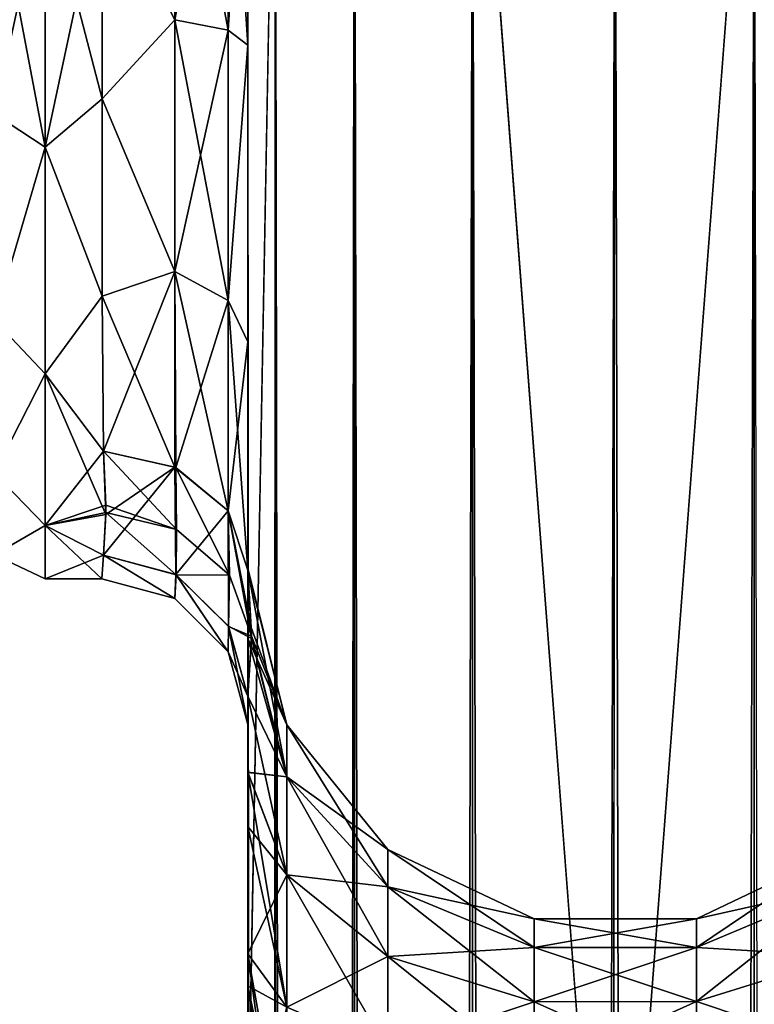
# Model space of a CAD drawing. Extents: x -23 to 470, y -2000 to 0.
# Tile 149 of 198: x 141 to 166, y -67 to -33. Entities that reach past the tile are written whole.
import ezdxf

# ---------------------------------------------------------------- set-up
doc = ezdxf.new("R2010")
doc.units = 0
doc.header["$LTSCALE"] = 64.718028
for name, color, linetype in [('302', 7, 'CONTINUOUS'), ('308', 7, 'CONTINUOUS'), ('317', 7, 'CONTINUOUS'), ('318', 7, 'CONTINUOUS'), ('319', 7, 'CONTINUOUS'), ('323', 7, 'CONTINUOUS'), ('325', 7, 'CONTINUOUS'), ('327', 7, 'CONTINUOUS'), ('328', 7, 'CONTINUOUS'), ('330', 7, 'CONTINUOUS'), ('331', 7, 'CONTINUOUS'), ('332', 7, 'CONTINUOUS'), ('333', 7, 'CONTINUOUS'), ('341', 7, 'CONTINUOUS')]:
    doc.layers.add(name, color=color, linetype=linetype)

msp = doc.modelspace()

# ---------------------------------------------------------------- linework, layer by layer
at = {"layer": '302', "linetype": 'CONTINUOUS'}
for points in [[(148.45, -13.067, 36.36), (148.45, -12.5, 33.5), (148.45, -58.637, 36.17), (148.45, -13.067, 36.36)], [(148.45, -58.637, 36.17), (148.45, -12.5, 33.5), (148.45, -54.041, 30.647), (148.45, -58.637, 36.17)], [(148.45, -54.041, 30.647), (148.45, -12.5, 33.5), (148.45, -22.687, 28.505), (148.45, -54.041, 30.647)], [(148.45, -58.638, -36.171), (148.45, -54.042, -30.648), (148.45, -12.5, -33.5), (148.45, -58.638, -36.171)], [(148.45, -12.5, -33.5), (148.45, -54.042, -30.648), (148.45, -22.687, -28.505), (148.45, -12.5, -33.5)], [(148.45, -13.067, -36.36), (148.45, -58.638, -36.171), (148.45, -12.5, -33.5), (148.45, -13.067, -36.36)], [(148.45, -13.5, 37.234), (148.45, -13.067, 36.36), (148.45, -64.865, 39.77), (148.45, -13.5, 37.234)], [(148.45, -64.865, 39.77), (148.45, -13.067, 36.36), (148.45, -58.637, 36.17), (148.45, -64.865, 39.77)], [(148.45, -13.5, -37.234), (148.45, -58.638, -36.171), (148.45, -13.067, -36.36), (148.45, -13.5, -37.234)], [(148.45, -14.695, 38.801), (148.45, -13.5, 37.234), (148.45, -64.865, 39.77), (148.45, -14.695, 38.801)], [(148.45, -14.695, -38.801), (148.45, -58.638, -36.171), (148.45, -13.5, -37.234), (148.45, -14.695, -38.801)], [(148.45, -16.266, 40), (148.45, -14.695, 38.801), (148.45, -64.865, 39.77), (148.45, -16.266, 40)], [(148.45, -64.865, -39.77), (148.45, -58.638, -36.171), (148.45, -14.695, -38.801), (148.45, -64.865, -39.77)], [(148.45, -16.266, -40), (148.45, -64.865, -39.77), (148.45, -14.695, -38.801), (148.45, -16.266, -40)], [(148.45, -17.135, 40.431), (148.45, -16.266, 40), (148.45, -71.85, 41), (148.45, -17.135, 40.431)], [(148.45, -71.85, 41), (148.45, -16.266, 40), (148.45, -64.865, 39.77), (148.45, -71.85, 41)], [(148.45, -17.135, -40.431), (148.45, -64.865, -39.77), (148.45, -16.266, -40), (148.45, -17.135, -40.431)], [(148.45, -20, 41), (148.45, -17.135, 40.431), (148.45, -71.85, 41), (148.45, -20, 41)], [(148.45, -20, -41), (148.45, -64.865, -39.77), (148.45, -17.135, -40.431), (148.45, -20, -41)], [(148.45, -71.85, -41), (148.45, -64.865, -39.77), (148.45, -20, -41), (148.45, -71.85, -41)], [(148.45, -33.687, 28.431), (148.45, -54.041, 30.647), (148.45, -22.687, 28.505), (148.45, -33.687, 28.431)], [(148.45, -22.687, -28.505), (148.45, -54.042, -30.648), (148.45, -33.687, -28.431), (148.45, -22.687, -28.505)], [(148.45, -43.868, 24.267), (148.45, -54.041, 30.647), (148.45, -33.687, 28.431), (148.45, -43.868, 24.267)], [(148.45, -54.042, -30.648), (148.45, -51.632, -23.883), (148.45, -33.687, -28.431), (148.45, -54.042, -30.648)], [(148.45, -33.687, -28.431), (148.45, -51.632, -23.883), (148.45, -43.869, -24.267), (148.45, -33.687, -28.431)], [(148.45, -51.632, 23.88), (148.45, -54.041, 30.647), (148.45, -43.868, 24.267), (148.45, -51.632, 23.88)], [(148.45, -51.703, 16.708), (148.45, -51.632, 23.88), (148.45, -43.868, 24.267), (148.45, -51.703, 16.708)], [(148.45, -51.632, -23.883), (148.45, -51.703, -16.708), (148.45, -43.869, -24.267), (148.45, -51.632, -23.883)], [(148.45, -57.001, 0), (148.45, -56.02, -7.474), (148.45, -60.493, -3.434), (148.45, -57.001, 0)], [(148.45, -56.02, 7.473), (148.45, -57.001, 0), (148.45, -60.496, 3.431), (148.45, -56.02, 7.473)], [(148.45, -60.496, 3.431), (148.45, -57.001, 0), (148.45, -65.96, 0.864), (148.45, -60.496, 3.431)], [(148.45, -65.96, 0.864), (148.45, -57.001, 0), (148.45, -71.85), (148.45, -65.96, 0.864)], [(148.45, -71.85), (148.45, -57.001, 0), (148.45, -65.959, -0.865), (148.45, -71.85)], [(148.45, -65.959, -0.865), (148.45, -57.001, 0), (148.45, -60.493, -3.434), (148.45, -65.959, -0.865)]]:
    msp.add_3dface(points, dxfattribs=at)
at = {"layer": '308', "linetype": 'CONTINUOUS'}
for points in [[(143.45, -28, 24), (141.5, -28, 24), (141.5, -37.184, 22.173), (143.45, -28, 24)], [(141.5, -28, -24), (143.45, -28, -24), (143.45, -35.529, -22.789), (141.5, -28, -24)], [(141.5, -37.184, -22.173), (141.5, -28, -24), (143.45, -35.529, -22.789), (141.5, -37.184, -22.173)], [(143.45, -28, 24), (141.5, -37.184, 22.173), (143.45, -35.529, 22.789), (143.45, -28, 24)], [(143.45, -42.297, -19.277), (141.5, -37.184, -22.173), (143.45, -35.529, -22.789), (143.45, -42.297, -19.277)], [(143.45, -35.529, 22.789), (141.5, -37.184, 22.173), (143.45, -42.297, 19.277), (143.45, -35.529, 22.789)], [(141.5, -44.971, -16.971), (141.5, -37.184, -22.173), (143.45, -42.297, -19.277), (141.5, -44.971, -16.971)], [(141.5, -37.184, 22.173), (141.5, -44.971, 16.971), (143.45, -42.297, 19.277), (141.5, -37.184, 22.173)], [(143.5, -47.617, -13.826), (141.5, -44.971, -16.971), (143.45, -42.297, -19.277), (143.5, -47.617, -13.826)], [(143.45, -42.297, 19.277), (141.5, -44.971, 16.971), (143.5, -47.617, 13.826), (143.45, -42.297, 19.277)], [(141.5, -50.173, -9.184), (141.5, -44.971, -16.971), (143.584, -49.794, -10.052), (141.5, -50.173, -9.184)], [(143.584, -49.794, -10.052), (141.5, -44.971, -16.971), (143.5, -47.617, -13.826), (143.584, -49.794, -10.052)], [(141.5, -44.971, 16.971), (141.5, -50.173, 9.184), (143.5, -47.617, 13.826), (141.5, -44.971, 16.971)], [(143.5, -47.617, 13.826), (141.5, -50.173, 9.184), (143.583, -49.475, 10.716), (143.5, -47.617, 13.826)], [(143.583, -49.475, 10.716), (141.5, -50.173, 9.184), (143.584, -49.723, 10.204), (143.583, -49.475, 10.716)], [(143.584, -49.723, 10.204), (141.5, -50.173, 9.184), (143.5, -51.189, 6.186), (143.584, -49.723, 10.204)], [(143.5, -51.189, -6.186), (141.5, -50.173, -9.184), (143.584, -49.794, -10.052), (143.5, -51.189, -6.186)], [(141.5, -52, 0), (141.5, -50.173, -9.184), (143.444, -52, 0), (141.5, -52, 0)], [(143.444, -52, 0), (141.5, -50.173, -9.184), (143.5, -51.189, -6.186), (143.444, -52, 0)], [(141.5, -50.173, 9.184), (141.5, -52, 0), (143.5, -51.189, 6.186), (141.5, -50.173, 9.184)], [(143.5, -51.189, 6.186), (141.5, -52, 0), (143.444, -52, 0), (143.5, -51.189, 6.186)]]:
    msp.add_3dface(points, dxfattribs=at)
at = {"layer": '317', "linetype": 'CONTINUOUS'}
for points in [[(148.45, -20, 41), (148.45, -71.85, 41), (149.402, -1980, 45.784), (148.45, -20, 41)], [(148.45, -20, 41), (149.402, -1980, 45.784), (149.402, -20, 45.784), (148.45, -20, 41)], [(149.402, -1980, 45.784), (152.111, -1980, 49.839), (149.402, -20, 45.784), (149.402, -1980, 45.784)], [(149.402, -20, 45.784), (152.111, -1980, 49.839), (152.111, -20, 49.839), (149.402, -20, 45.784)], [(152.111, -1980, 49.839), (156.16, -1980, 52.546), (152.111, -20, 49.839), (152.111, -1980, 49.839)], [(152.111, -20, 49.839), (156.16, -1980, 52.546), (156.16, -20, 52.546), (152.111, -20, 49.839)], [(161, -1916.55, 53.5), (161, -83.45, 53.5), (156.16, -20, 52.546), (161, -1916.55, 53.5)], [(156.16, -20, 52.546), (161, -83.45, 53.5), (161.05, -20, 53.5), (156.16, -20, 52.546)], [(161.05, -1980, 53.5), (161, -1916.55, 53.5), (156.16, -20, 52.546), (161.05, -1980, 53.5)], [(156.16, -1980, 52.546), (161.05, -1980, 53.5), (156.16, -20, 52.546), (156.16, -1980, 52.546)]]:
    msp.add_3dface(points, dxfattribs=at)
at = {"layer": '318', "linetype": 'CONTINUOUS'}
for points in [[(148.45, -71.85, -41), (148.45, -20, -41), (149.402, -20, -45.784), (148.45, -71.85, -41)], [(148.45, -1928.15, -41), (148.45, -71.85, -41), (149.402, -20, -45.784), (148.45, -1928.15, -41)], [(148.45, -1980, -41), (148.45, -1928.15, -41), (149.402, -20, -45.784), (148.45, -1980, -41)], [(149.402, -1980, -45.784), (148.45, -1980, -41), (149.402, -20, -45.784), (149.402, -1980, -45.784)], [(152.111, -1980, -49.839), (149.402, -1980, -45.784), (152.111, -20, -49.839), (152.111, -1980, -49.839)], [(152.111, -20, -49.839), (149.402, -1980, -45.784), (149.402, -20, -45.784), (152.111, -20, -49.839)], [(156.16, -1980, -52.546), (152.111, -1980, -49.839), (156.16, -20, -52.546), (156.16, -1980, -52.546)], [(156.16, -20, -52.546), (152.111, -1980, -49.839), (152.111, -20, -49.839), (156.16, -20, -52.546)], [(161, -83.45, -53.5), (156.16, -1980, -52.546), (161.05, -20, -53.5), (161, -83.45, -53.5)], [(161.05, -20, -53.5), (156.16, -1980, -52.546), (156.16, -20, -52.546), (161.05, -20, -53.5)]]:
    msp.add_3dface(points, dxfattribs=at)
at = {"layer": '319', "linetype": 'CONTINUOUS'}
for points in [[(161.05, -1980, -53.5), (161, -1916.55, -53.5), (165.834, -20, -52.548), (161.05, -1980, -53.5)], [(161, -1916.55, -53.5), (161, -83.45, -53.5), (165.834, -20, -52.548), (161, -1916.55, -53.5)], [(161, -83.45, -53.5), (161.05, -20, -53.5), (165.834, -20, -52.548), (161, -83.45, -53.5)], [(165.834, -1980, -52.548), (161.05, -1980, -53.5), (165.834, -20, -52.548), (165.834, -1980, -52.548)], [(169.889, -20, -49.839), (165.834, -1980, -52.548), (165.834, -20, -52.548), (169.889, -20, -49.839)]]:
    msp.add_3dface(points, dxfattribs=at)
at = {"layer": '323', "linetype": 'CONTINUOUS'}
for points in [[(161.05, -20, 53.5), (161, -83.45, 53.5), (165.834, -1980, 52.548), (161.05, -20, 53.5)], [(165.834, -20, 52.548), (161.05, -20, 53.5), (165.834, -1980, 52.548), (165.834, -20, 52.548)], [(169.889, -1980, 49.839), (165.834, -20, 52.548), (165.834, -1980, 52.548), (169.889, -1980, 49.839)]]:
    msp.add_3dface(points, dxfattribs=at)
at = {"layer": '325', "linetype": 'CONTINUOUS'}
for points in [[(148.45, -51.703, -16.708), (148.45, -51.632, -23.883), (149.788, -57.003, -17.882), (148.45, -51.703, -16.708)], [(148.45, -51.632, -23.883), (148.45, -54.042, -30.648), (149.788, -57.003, -23.118), (148.45, -51.632, -23.883)], [(149.788, -57.003, -17.882), (148.45, -51.632, -23.883), (149.788, -57.003, -23.118), (149.788, -57.003, -17.882)], [(148.574, -54.051, -12.011), (148.45, -51.703, -16.708), (149.788, -58.793, -12.962), (148.574, -54.051, -12.011)], [(149.788, -58.793, -12.962), (148.45, -51.703, -16.708), (149.788, -57.003, -17.882), (149.788, -58.793, -12.962)], [(148.45, -54.042, -30.648), (148.45, -58.638, -36.171), (149.788, -58.793, -28.038), (148.45, -54.042, -30.648)], [(149.788, -57.003, -23.118), (148.45, -54.042, -30.648), (149.788, -58.793, -28.038), (149.788, -57.003, -23.118)], [(148.45, -56.02, -7.474), (148.574, -54.051, -12.011), (149.788, -58.793, -12.962), (148.45, -56.02, -7.474)], [(148.45, -60.493, -3.434), (148.45, -56.02, -7.474), (149.788, -62.159, -8.951), (148.45, -60.493, -3.434)], [(149.788, -62.159, -8.951), (148.45, -56.02, -7.474), (149.788, -58.793, -12.962), (149.788, -62.159, -8.951)], [(149.788, -58.793, -12.962), (149.788, -57.003, -17.882), (153.261, -62.563, -15.138), (149.788, -58.793, -12.962)], [(149.788, -57.003, -17.882), (149.788, -57.003, -23.118), (153.261, -61.289, -18.638), (149.788, -57.003, -17.882)], [(153.261, -62.563, -15.138), (149.788, -57.003, -17.882), (153.261, -61.289, -18.638), (153.261, -62.563, -15.138)], [(149.788, -57.003, -23.118), (149.788, -58.793, -28.038), (153.261, -61.289, -22.362), (149.788, -57.003, -23.118)], [(153.261, -61.289, -18.638), (149.788, -57.003, -23.118), (153.261, -61.289, -22.362), (153.261, -61.289, -18.638)], [(148.45, -58.638, -36.171), (148.45, -64.865, -39.77), (149.788, -62.159, -32.049), (148.45, -58.638, -36.171)], [(149.788, -58.793, -28.038), (148.45, -58.638, -36.171), (149.788, -62.159, -32.049), (149.788, -58.793, -28.038)], [(149.788, -62.159, -8.951), (149.788, -58.793, -12.962), (153.261, -64.957, -12.285), (149.788, -62.159, -8.951)], [(153.261, -64.957, -12.285), (149.788, -58.793, -12.962), (153.261, -62.563, -15.138), (153.261, -64.957, -12.285)], [(149.788, -58.793, -28.038), (149.788, -62.159, -32.049), (153.261, -62.563, -25.862), (149.788, -58.793, -28.038)], [(153.261, -61.289, -22.362), (149.788, -58.793, -28.038), (153.261, -62.563, -25.862), (153.261, -61.289, -22.362)], [(148.45, -65.959, -0.865), (148.45, -60.493, -3.434), (149.788, -66.694, -6.333), (148.45, -65.959, -0.865)], [(149.788, -66.694, -6.333), (148.45, -60.493, -3.434), (149.788, -62.159, -8.951), (149.788, -66.694, -6.333)], [(153.261, -62.563, -15.138), (153.261, -61.289, -18.638), (158.279, -64.653, -16.345), (153.261, -62.563, -15.138)], [(153.261, -61.289, -18.638), (153.261, -61.289, -22.362), (158.279, -63.665, -19.057), (153.261, -61.289, -18.638)], [(158.279, -64.653, -16.345), (153.261, -61.289, -18.638), (158.279, -63.665, -19.057), (158.279, -64.653, -16.345)], [(153.261, -61.289, -22.362), (153.261, -62.563, -25.862), (158.279, -63.665, -21.943), (153.261, -61.289, -22.362)], [(158.279, -63.665, -19.057), (153.261, -61.289, -22.362), (158.279, -63.665, -21.943), (158.279, -63.665, -19.057)], [(163.848, -63.659, -19.056), (163.848, -63.659, -21.944), (168.861, -61.272, -18.635), (163.848, -63.659, -19.056)], [(163.848, -63.659, -19.056), (168.861, -61.272, -18.635), (168.861, -62.548, -15.129), (163.848, -63.659, -19.056)], [(163.848, -63.659, -21.944), (163.848, -64.647, -24.659), (168.861, -61.272, -22.365), (163.848, -63.659, -21.944)], [(163.848, -63.659, -21.944), (168.861, -61.272, -22.365), (168.861, -61.272, -18.635), (163.848, -63.659, -21.944)], [(163.848, -64.647, -24.659), (168.861, -62.548, -25.871), (168.861, -61.272, -22.365), (163.848, -64.647, -24.659)], [(149.788, -62.159, -32.049), (148.45, -64.865, -39.77), (149.788, -66.694, -34.667), (149.788, -62.159, -32.049)], [(149.788, -66.694, -6.333), (149.788, -62.159, -8.951), (153.261, -68.182, -10.423), (149.788, -66.694, -6.333)], [(153.261, -68.182, -10.423), (149.788, -62.159, -8.951), (153.261, -64.957, -12.285), (153.261, -68.182, -10.423)], [(149.788, -62.159, -32.049), (149.788, -66.694, -34.667), (153.261, -64.957, -28.715), (149.788, -62.159, -32.049)], [(153.261, -62.563, -25.862), (149.788, -62.159, -32.049), (153.261, -64.957, -28.715), (153.261, -62.563, -25.862)], [(153.261, -64.957, -12.285), (153.261, -62.563, -15.138), (158.279, -66.508, -14.133), (153.261, -64.957, -12.285)], [(158.279, -66.508, -14.133), (153.261, -62.563, -15.138), (158.279, -64.653, -16.345), (158.279, -66.508, -14.133)], [(153.261, -62.563, -25.862), (153.261, -64.957, -28.715), (158.279, -64.653, -24.655), (153.261, -62.563, -25.862)], [(158.279, -63.665, -21.943), (153.261, -62.563, -25.862), (158.279, -64.653, -24.655), (158.279, -63.665, -21.943)], [(163.848, -64.647, -16.341), (163.848, -63.659, -19.056), (168.861, -62.548, -15.129), (163.848, -64.647, -16.341)], [(163.848, -64.647, -16.341), (168.861, -62.548, -15.129), (168.861, -64.946, -12.272), (163.848, -64.647, -16.341)], [(163.848, -64.647, -24.659), (163.848, -66.504, -26.871), (168.861, -62.548, -25.871), (163.848, -64.647, -24.659)], [(163.848, -66.504, -26.871), (168.861, -64.946, -28.728), (168.861, -62.548, -25.871), (163.848, -66.504, -26.871)], [(158.279, -63.665, -19.057), (158.279, -63.665, -21.943), (163.848, -63.659, -19.056), (158.279, -63.665, -19.057)], [(163.848, -64.647, -16.341), (158.279, -63.665, -19.057), (163.848, -63.659, -19.056), (163.848, -64.647, -16.341)], [(158.279, -63.665, -21.943), (158.279, -64.653, -24.655), (163.848, -63.659, -21.944), (158.279, -63.665, -21.943)], [(163.848, -63.659, -19.056), (158.279, -63.665, -21.943), (163.848, -63.659, -21.944), (163.848, -63.659, -19.056)], [(163.848, -63.659, -21.944), (158.279, -64.653, -24.655), (163.848, -64.647, -24.659), (163.848, -63.659, -21.944)], [(158.279, -64.653, -16.345), (158.279, -63.665, -19.057), (163.848, -64.647, -16.341), (158.279, -64.653, -16.345)], [(158.279, -64.653, -24.655), (153.261, -64.957, -28.715), (158.279, -66.508, -26.867), (158.279, -64.653, -24.655)], [(163.848, -66.504, -14.129), (158.279, -64.653, -16.345), (163.848, -64.647, -16.341), (163.848, -66.504, -14.129)], [(158.279, -64.653, -24.655), (158.279, -66.508, -26.867), (163.848, -64.647, -24.659), (158.279, -64.653, -24.655)], [(163.848, -64.647, -24.659), (158.279, -66.508, -26.867), (163.848, -66.504, -26.871), (163.848, -64.647, -24.659)], [(158.279, -66.508, -14.133), (158.279, -64.653, -16.345), (163.848, -66.504, -14.129), (158.279, -66.508, -14.133)], [(163.848, -66.504, -14.129), (163.848, -64.647, -16.341), (168.861, -64.946, -12.272), (163.848, -66.504, -14.129)], [(148.45, -64.865, -39.77), (148.45, -71.85, -41), (149.788, -66.694, -34.667), (148.45, -64.865, -39.77)], [(153.261, -64.957, -28.715), (149.788, -66.694, -34.667), (153.261, -68.182, -30.577), (153.261, -64.957, -28.715)], [(153.261, -68.182, -10.423), (153.261, -64.957, -12.285), (158.279, -69.008, -12.69), (153.261, -68.182, -10.423)], [(158.279, -69.008, -12.69), (153.261, -64.957, -12.285), (158.279, -66.508, -14.133), (158.279, -69.008, -12.69)], [(153.261, -64.957, -28.715), (153.261, -68.182, -30.577), (158.279, -66.508, -26.867), (153.261, -64.957, -28.715)], [(163.848, -66.504, -14.129), (168.861, -64.946, -12.272), (168.861, -68.176, -10.407), (163.848, -66.504, -14.129)], [(163.848, -66.504, -26.871), (163.848, -69.005, -28.316), (168.861, -64.946, -28.728), (163.848, -66.504, -26.871)], [(163.848, -69.005, -28.316), (168.861, -68.176, -30.593), (168.861, -64.946, -28.728), (163.848, -69.005, -28.316)], [(148.45, -71.85), (148.45, -65.959, -0.865), (149.402, -71.85, -4.784), (148.45, -71.85)], [(148.45, -65.959, -0.865), (149.688, -71.85, -5.424), (149.402, -71.85, -4.784), (148.45, -65.959, -0.865)], [(149.688, -71.85, -5.424), (148.45, -65.959, -0.865), (149.788, -66.694, -6.333), (149.688, -71.85, -5.424)], [(158.279, -66.508, -26.867), (153.261, -68.182, -30.577), (158.279, -69.008, -28.31), (158.279, -66.508, -26.867)], [(163.848, -69.005, -12.684), (158.279, -66.508, -14.133), (163.848, -66.504, -14.129), (163.848, -69.005, -12.684)], [(158.279, -66.508, -26.867), (158.279, -69.008, -28.31), (163.848, -66.504, -26.871), (158.279, -66.508, -26.867)], [(163.848, -66.504, -26.871), (158.279, -69.008, -28.31), (163.848, -69.005, -28.316), (163.848, -66.504, -26.871)], [(158.279, -69.008, -12.69), (158.279, -66.508, -14.133), (163.848, -69.005, -12.684), (158.279, -69.008, -12.69)], [(163.848, -69.005, -12.684), (163.848, -66.504, -14.129), (168.861, -68.176, -10.407), (163.848, -69.005, -12.684)]]:
    msp.add_3dface(points, dxfattribs=at)
at = {"layer": '327', "linetype": 'CONTINUOUS'}
for points in [[(148.45, -54.041, 30.647), (148.45, -51.632, 23.88), (149.788, -57.003, 23.118), (148.45, -54.041, 30.647)], [(148.45, -51.632, 23.88), (148.45, -51.703, 16.708), (149.788, -57.003, 17.882), (148.45, -51.632, 23.88)], [(149.788, -57.003, 23.118), (148.45, -51.632, 23.88), (149.788, -57.003, 17.882), (149.788, -57.003, 23.118)], [(148.45, -51.703, 16.708), (148.573, -53.667, 12.83), (149.788, -57.003, 17.882), (148.45, -51.703, 16.708)], [(148.573, -53.667, 12.83), (148.574, -53.964, 12.198), (149.788, -57.003, 17.882), (148.573, -53.667, 12.83)], [(148.574, -53.964, 12.198), (148.45, -56.02, 7.473), (149.788, -58.793, 12.962), (148.574, -53.964, 12.198)], [(148.45, -58.637, 36.17), (148.45, -54.041, 30.647), (149.788, -58.793, 28.038), (148.45, -58.637, 36.17)], [(149.788, -58.793, 28.038), (148.45, -54.041, 30.647), (149.788, -57.003, 23.118), (149.788, -58.793, 28.038)], [(149.788, -57.003, 17.882), (148.574, -53.964, 12.198), (149.788, -58.793, 12.962), (149.788, -57.003, 17.882)], [(148.45, -56.02, 7.473), (148.45, -60.496, 3.431), (149.788, -62.159, 8.951), (148.45, -56.02, 7.473)], [(149.788, -58.793, 12.962), (148.45, -56.02, 7.473), (149.788, -62.159, 8.951), (149.788, -58.793, 12.962)], [(149.788, -58.793, 28.038), (149.788, -57.003, 23.118), (153.261, -62.563, 25.862), (149.788, -58.793, 28.038)], [(149.788, -57.003, 23.118), (149.788, -57.003, 17.882), (153.261, -61.289, 22.362), (149.788, -57.003, 23.118)], [(153.261, -62.563, 25.862), (149.788, -57.003, 23.118), (153.261, -61.289, 22.362), (153.261, -62.563, 25.862)], [(149.788, -57.003, 17.882), (149.788, -58.793, 12.962), (153.261, -61.289, 18.638), (149.788, -57.003, 17.882)], [(153.261, -61.289, 22.362), (149.788, -57.003, 17.882), (153.261, -61.289, 18.638), (153.261, -61.289, 22.362)], [(148.45, -64.865, 39.77), (148.45, -58.637, 36.17), (149.788, -66.694, 34.667), (148.45, -64.865, 39.77)], [(149.788, -66.694, 34.667), (148.45, -58.637, 36.17), (149.788, -62.159, 32.049), (149.788, -66.694, 34.667)], [(149.788, -62.159, 32.049), (148.45, -58.637, 36.17), (149.788, -58.793, 28.038), (149.788, -62.159, 32.049)], [(149.788, -62.159, 32.049), (149.788, -58.793, 28.038), (153.261, -64.957, 28.715), (149.788, -62.159, 32.049)], [(153.261, -64.957, 28.715), (149.788, -58.793, 28.038), (153.261, -62.563, 25.862), (153.261, -64.957, 28.715)], [(149.788, -58.793, 12.962), (149.788, -62.159, 8.951), (153.261, -62.563, 15.138), (149.788, -58.793, 12.962)], [(153.261, -61.289, 18.638), (149.788, -58.793, 12.962), (153.261, -62.563, 15.138), (153.261, -61.289, 18.638)], [(148.45, -60.496, 3.431), (148.45, -65.96, 0.864), (149.788, -66.694, 6.333), (148.45, -60.496, 3.431)], [(149.788, -62.159, 8.951), (148.45, -60.496, 3.431), (149.788, -66.694, 6.333), (149.788, -62.159, 8.951)], [(153.261, -62.563, 25.862), (153.261, -61.289, 22.362), (158.279, -64.653, 24.655), (153.261, -62.563, 25.862)], [(153.261, -61.289, 22.362), (153.261, -61.289, 18.638), (158.279, -63.665, 21.943), (153.261, -61.289, 22.362)], [(158.279, -64.653, 24.655), (153.261, -61.289, 22.362), (158.279, -63.665, 21.943), (158.279, -64.653, 24.655)], [(153.261, -61.289, 18.638), (153.261, -62.563, 15.138), (158.279, -63.665, 19.057), (153.261, -61.289, 18.638)], [(158.279, -63.665, 21.943), (153.261, -61.289, 18.638), (158.279, -63.665, 19.057), (158.279, -63.665, 21.943)], [(163.848, -63.659, 21.944), (163.848, -63.659, 19.056), (168.861, -61.272, 22.365), (163.848, -63.659, 21.944)], [(163.848, -63.659, 21.944), (168.861, -61.272, 22.365), (168.861, -62.548, 25.871), (163.848, -63.659, 21.944)], [(163.848, -63.659, 19.056), (163.848, -64.647, 16.341), (168.861, -61.272, 18.635), (163.848, -63.659, 19.056)], [(163.848, -63.659, 19.056), (168.861, -61.272, 18.635), (168.861, -61.272, 22.365), (163.848, -63.659, 19.056)], [(163.848, -64.647, 16.341), (168.861, -62.548, 15.129), (168.861, -61.272, 18.635), (163.848, -64.647, 16.341)], [(149.788, -66.694, 34.667), (149.788, -62.159, 32.049), (153.261, -68.182, 30.577), (149.788, -66.694, 34.667)], [(153.261, -68.182, 30.577), (149.788, -62.159, 32.049), (153.261, -64.957, 28.715), (153.261, -68.182, 30.577)], [(149.788, -62.159, 8.951), (149.788, -66.694, 6.333), (153.261, -64.957, 12.285), (149.788, -62.159, 8.951)], [(153.261, -62.563, 15.138), (149.788, -62.159, 8.951), (153.261, -64.957, 12.285), (153.261, -62.563, 15.138)], [(153.261, -64.957, 28.715), (153.261, -62.563, 25.862), (158.279, -66.508, 26.867), (153.261, -64.957, 28.715)], [(158.279, -66.508, 26.867), (153.261, -62.563, 25.862), (158.279, -64.653, 24.655), (158.279, -66.508, 26.867)], [(153.261, -62.563, 15.138), (153.261, -64.957, 12.285), (158.279, -64.653, 16.345), (153.261, -62.563, 15.138)], [(158.279, -63.665, 19.057), (153.261, -62.563, 15.138), (158.279, -64.653, 16.345), (158.279, -63.665, 19.057)], [(163.848, -64.647, 24.659), (163.848, -63.659, 21.944), (168.861, -62.548, 25.871), (163.848, -64.647, 24.659)], [(163.848, -64.647, 24.659), (168.861, -62.548, 25.871), (168.861, -64.946, 28.728), (163.848, -64.647, 24.659)], [(163.848, -64.647, 16.341), (163.848, -66.504, 14.129), (168.861, -62.548, 15.129), (163.848, -64.647, 16.341)], [(163.848, -66.504, 14.129), (168.861, -64.946, 12.272), (168.861, -62.548, 15.129), (163.848, -66.504, 14.129)], [(158.279, -63.665, 21.943), (158.279, -63.665, 19.057), (163.848, -63.659, 21.944), (158.279, -63.665, 21.943)], [(163.848, -64.647, 24.659), (158.279, -63.665, 21.943), (163.848, -63.659, 21.944), (163.848, -64.647, 24.659)], [(158.279, -63.665, 19.057), (158.279, -64.653, 16.345), (163.848, -63.659, 19.056), (158.279, -63.665, 19.057)], [(163.848, -63.659, 21.944), (158.279, -63.665, 19.057), (163.848, -63.659, 19.056), (163.848, -63.659, 21.944)], [(163.848, -63.659, 19.056), (158.279, -64.653, 16.345), (163.848, -64.647, 16.341), (163.848, -63.659, 19.056)], [(158.279, -64.653, 24.655), (158.279, -63.665, 21.943), (163.848, -64.647, 24.659), (158.279, -64.653, 24.655)], [(158.279, -64.653, 16.345), (153.261, -64.957, 12.285), (158.279, -66.508, 14.133), (158.279, -64.653, 16.345)], [(163.848, -66.504, 26.871), (158.279, -64.653, 24.655), (163.848, -64.647, 24.659), (163.848, -66.504, 26.871)], [(158.279, -64.653, 16.345), (158.279, -66.508, 14.133), (163.848, -64.647, 16.341), (158.279, -64.653, 16.345)], [(163.848, -64.647, 16.341), (158.279, -66.508, 14.133), (163.848, -66.504, 14.129), (163.848, -64.647, 16.341)], [(158.279, -66.508, 26.867), (158.279, -64.653, 24.655), (163.848, -66.504, 26.871), (158.279, -66.508, 26.867)], [(163.848, -66.504, 26.871), (163.848, -64.647, 24.659), (168.861, -64.946, 28.728), (163.848, -66.504, 26.871)], [(148.45, -71.85, 41), (148.45, -64.865, 39.77), (149.402, -71.85, 36.216), (148.45, -71.85, 41)], [(148.45, -64.865, 39.77), (149.688, -71.85, 35.576), (149.402, -71.85, 36.216), (148.45, -64.865, 39.77)], [(149.688, -71.85, 35.576), (148.45, -64.865, 39.77), (149.788, -66.694, 34.667), (149.688, -71.85, 35.576)], [(153.261, -64.957, 12.285), (149.788, -66.694, 6.333), (153.261, -68.182, 10.423), (153.261, -64.957, 12.285)], [(153.261, -68.182, 30.577), (153.261, -64.957, 28.715), (158.279, -69.008, 28.31), (153.261, -68.182, 30.577)], [(158.279, -69.008, 28.31), (153.261, -64.957, 28.715), (158.279, -66.508, 26.867), (158.279, -69.008, 28.31)], [(153.261, -64.957, 12.285), (153.261, -68.182, 10.423), (158.279, -66.508, 14.133), (153.261, -64.957, 12.285)], [(163.848, -66.504, 26.871), (168.861, -64.946, 28.728), (168.861, -68.176, 30.593), (163.848, -66.504, 26.871)], [(163.848, -66.504, 14.129), (163.848, -69.005, 12.684), (168.861, -64.946, 12.272), (163.848, -66.504, 14.129)], [(163.848, -69.005, 12.684), (168.861, -68.176, 10.407), (168.861, -64.946, 12.272), (163.848, -69.005, 12.684)], [(148.45, -65.96, 0.864), (148.45, -71.85), (149.788, -66.694, 6.333), (148.45, -65.96, 0.864)], [(158.279, -66.508, 14.133), (153.261, -68.182, 10.423), (158.279, -69.008, 12.69), (158.279, -66.508, 14.133)], [(163.848, -69.005, 28.316), (158.279, -66.508, 26.867), (163.848, -66.504, 26.871), (163.848, -69.005, 28.316)], [(158.279, -66.508, 14.133), (158.279, -69.008, 12.69), (163.848, -66.504, 14.129), (158.279, -66.508, 14.133)], [(163.848, -66.504, 14.129), (158.279, -69.008, 12.69), (163.848, -69.005, 12.684), (163.848, -66.504, 14.129)], [(158.279, -69.008, 28.31), (158.279, -66.508, 26.867), (163.848, -69.005, 28.316), (158.279, -69.008, 28.31)], [(163.848, -69.005, 28.316), (163.848, -66.504, 26.871), (168.861, -68.176, 30.593), (163.848, -69.005, 28.316)]]:
    msp.add_3dface(points, dxfattribs=at)
at = {"layer": '328', "linetype": 'CONTINUOUS'}
for points in [[(148.45, -22.687, -28.505), (148.45, -33.687, -28.431), (147.781, -23.159, -26.055), (148.45, -22.687, -28.505)], [(147.781, -23.159, -26.055), (147.781, -33.173, -25.991), (145.947, -23.494, -24.253), (147.781, -23.159, -26.055)], [(147.781, -23.159, -26.055), (148.45, -33.687, -28.431), (147.781, -33.173, -25.991), (147.781, -23.159, -26.055)], [(143.45, -28, -24), (145.947, -23.494, -24.253), (145.947, -32.816, -24.194), (143.45, -28, -24)], [(145.947, -23.494, -24.253), (147.781, -33.173, -25.991), (145.947, -32.816, -24.194), (145.947, -23.494, -24.253)], [(143.45, -35.529, -22.789), (143.45, -28, -24), (145.947, -32.816, -24.194), (143.45, -35.529, -22.789)], [(143.45, -35.529, -22.789), (145.947, -32.816, -24.194), (145.947, -41.45, -20.679), (143.45, -35.529, -22.789)], [(147.781, -33.173, -25.991), (147.781, -42.449, -22.215), (145.947, -32.816, -24.194), (147.781, -33.173, -25.991)], [(145.947, -32.816, -24.194), (147.781, -42.449, -22.215), (145.947, -41.45, -20.679), (145.947, -32.816, -24.194)], [(147.781, -33.173, -25.991), (148.45, -33.687, -28.431), (147.781, -42.449, -22.215), (147.781, -33.173, -25.991)], [(148.45, -33.687, -28.431), (148.45, -43.869, -24.267), (147.781, -42.449, -22.215), (148.45, -33.687, -28.431)], [(143.45, -42.297, -19.277), (143.45, -35.529, -22.789), (145.947, -41.45, -20.679), (143.45, -42.297, -19.277)], [(143.45, -42.297, -19.277), (145.947, -41.45, -20.679), (145.947, -48.163, -14.211), (143.45, -42.297, -19.277)], [(147.781, -42.449, -22.215), (147.781, -49.661, -15.267), (145.947, -41.45, -20.679), (147.781, -42.449, -22.215)], [(145.947, -41.45, -20.679), (147.781, -49.661, -15.267), (145.947, -48.163, -14.211), (145.947, -41.45, -20.679)], [(143.5, -47.617, -13.826), (143.45, -42.297, -19.277), (145.947, -48.163, -14.211), (143.5, -47.617, -13.826)], [(148.45, -43.869, -24.267), (148.45, -51.703, -16.708), (147.781, -42.449, -22.215), (148.45, -43.869, -24.267)], [(147.781, -42.449, -22.215), (148.45, -51.703, -16.708), (147.781, -49.661, -15.267), (147.781, -42.449, -22.215)]]:
    msp.add_3dface(points, dxfattribs=at)
at = {"layer": '330', "linetype": 'CONTINUOUS'}
for points in [[(148.45, -33.687, 28.431), (148.45, -22.687, 28.505), (147.781, -33.173, 25.991), (148.45, -33.687, 28.431)], [(147.781, -33.173, 25.991), (148.45, -22.687, 28.505), (147.781, -23.159, 26.055), (147.781, -33.173, 25.991)], [(147.781, -33.173, 25.991), (147.781, -23.159, 26.055), (145.947, -32.815, 24.194), (147.781, -33.173, 25.991)], [(143.45, -28, 24), (143.45, -35.529, 22.789), (145.947, -32.815, 24.194), (143.45, -28, 24)], [(143.45, -35.529, 22.789), (145.947, -41.45, 20.679), (145.947, -32.815, 24.194), (143.45, -35.529, 22.789)], [(145.947, -41.45, 20.679), (147.781, -33.173, 25.991), (145.947, -32.815, 24.194), (145.947, -41.45, 20.679)], [(147.781, -42.449, 22.215), (147.781, -33.173, 25.991), (145.947, -41.45, 20.679), (147.781, -42.449, 22.215)], [(147.781, -42.449, 22.215), (148.45, -33.687, 28.431), (147.781, -33.173, 25.991), (147.781, -42.449, 22.215)], [(148.45, -43.868, 24.267), (148.45, -33.687, 28.431), (147.781, -42.449, 22.215), (148.45, -43.868, 24.267)], [(143.45, -35.529, 22.789), (143.45, -42.297, 19.277), (145.947, -41.45, 20.679), (143.45, -35.529, 22.789)], [(143.45, -42.297, 19.277), (143.5, -47.617, 13.826), (145.947, -41.45, 20.679), (143.45, -42.297, 19.277)], [(143.5, -47.617, 13.826), (145.979, -48.178, 14.222), (145.947, -41.45, 20.679), (143.5, -47.617, 13.826)], [(145.979, -48.178, 14.222), (147.781, -42.449, 22.215), (145.947, -41.45, 20.679), (145.979, -48.178, 14.222)], [(147.781, -49.661, 15.267), (147.781, -42.449, 22.215), (145.979, -48.178, 14.222), (147.781, -49.661, 15.267)], [(147.781, -49.661, 15.267), (148.45, -43.868, 24.267), (147.781, -42.449, 22.215), (147.781, -49.661, 15.267)], [(148.45, -51.703, 16.708), (148.45, -43.868, 24.267), (147.781, -49.661, 15.267), (148.45, -51.703, 16.708)]]:
    msp.add_3dface(points, dxfattribs=at)
at = {"layer": '331', "linetype": 'CONTINUOUS'}
for points in [[(143.5, -47.617, 13.826), (143.583, -49.475, 10.716), (146.007, -50.308, 10.43), (143.5, -47.617, 13.826)], [(145.979, -48.178, 14.222), (143.5, -47.617, 13.826), (146.007, -50.308, 10.43), (145.979, -48.178, 14.222)], [(147.781, -49.661, 15.267), (145.979, -48.178, 14.222), (147.823, -51.868, 11.159), (147.781, -49.661, 15.267)], [(145.979, -48.178, 14.222), (146.007, -50.308, 10.43), (147.823, -51.868, 11.159), (145.979, -48.178, 14.222)], [(143.583, -49.475, 10.716), (143.584, -49.723, 10.204), (146.007, -50.308, 10.43), (143.583, -49.475, 10.716)], [(143.584, -49.723, 10.204), (143.5, -51.189, 6.186), (145.996, -51.862, 6.365), (143.584, -49.723, 10.204)], [(143.584, -49.723, 10.204), (145.996, -51.862, 6.365), (146.007, -50.308, 10.43), (143.584, -49.723, 10.204)], [(148.573, -53.667, 12.83), (148.45, -51.703, 16.708), (147.781, -49.661, 15.267), (148.573, -53.667, 12.83)], [(148.574, -53.964, 12.198), (148.573, -53.667, 12.83), (147.781, -49.661, 15.267), (148.574, -53.964, 12.198)], [(148.574, -53.964, 12.198), (147.781, -49.661, 15.267), (147.823, -51.868, 11.159), (148.574, -53.964, 12.198)], [(146.007, -50.308, 10.43), (145.996, -51.862, 6.365), (147.823, -51.868, 11.159), (146.007, -50.308, 10.43)], [(145.996, -51.862, 6.365), (147.796, -53.632, 6.837), (147.823, -51.868, 11.159), (145.996, -51.862, 6.365)], [(147.796, -53.632, 6.837), (148.574, -53.964, 12.198), (147.823, -51.868, 11.159), (147.796, -53.632, 6.837)], [(148.45, -56.02, 7.473), (148.574, -53.964, 12.198), (147.796, -53.632, 6.837), (148.45, -56.02, 7.473)]]:
    msp.add_3dface(points, dxfattribs=at)
at = {"layer": '332', "linetype": 'CONTINUOUS'}
for points in [[(143.5, -51.189, 6.186), (143.444, -52, 0), (145.946, -52.668, 0), (143.5, -51.189, 6.186)], [(143.444, -52, 0), (143.5, -51.189, -6.186), (145.946, -52.668, 0), (143.444, -52, 0)], [(145.996, -51.862, 6.365), (143.5, -51.189, 6.186), (145.946, -52.668, 0), (145.996, -51.862, 6.365)], [(143.5, -51.189, -6.186), (145.979, -51.853, -6.363), (145.946, -52.668, 0), (143.5, -51.189, -6.186)], [(145.946, -52.668, 0), (145.979, -51.853, -6.363), (147.779, -54.498, 0), (145.946, -52.668, 0)], [(145.996, -51.862, 6.365), (145.946, -52.668, 0), (147.779, -54.498, 0), (145.996, -51.862, 6.365)], [(145.979, -51.853, -6.363), (147.788, -53.619, -6.834), (147.779, -54.498, 0), (145.979, -51.853, -6.363)], [(147.796, -53.632, 6.837), (145.996, -51.862, 6.365), (147.779, -54.498, 0), (147.796, -53.632, 6.837)], [(147.788, -53.619, -6.834), (148.45, -56.02, -7.474), (147.779, -54.498, 0), (147.788, -53.619, -6.834)], [(148.45, -57.001, 0), (147.796, -53.632, 6.837), (147.779, -54.498, 0), (148.45, -57.001, 0)], [(148.45, -57.001, 0), (148.45, -56.02, 7.473), (147.796, -53.632, 6.837), (148.45, -57.001, 0)], [(148.45, -56.02, -7.474), (148.45, -57.001, 0), (147.779, -54.498, 0), (148.45, -56.02, -7.474)]]:
    msp.add_3dface(points, dxfattribs=at)
at = {"layer": '333', "linetype": 'CONTINUOUS'}
for points in [[(143.584, -49.794, -10.052), (143.5, -47.617, -13.826), (145.947, -48.163, -14.211), (143.584, -49.794, -10.052)], [(143.5, -51.189, -6.186), (143.584, -49.794, -10.052), (145.947, -48.163, -14.211), (143.5, -51.189, -6.186)], [(143.5, -51.189, -6.186), (145.947, -48.163, -14.211), (145.979, -51.853, -6.363), (143.5, -51.189, -6.186)], [(145.947, -48.163, -14.211), (147.781, -49.661, -15.267), (145.979, -51.853, -6.363), (145.947, -48.163, -14.211)], [(147.781, -49.661, -15.267), (147.788, -53.619, -6.834), (145.979, -51.853, -6.363), (147.781, -49.661, -15.267)], [(148.45, -51.703, -16.708), (148.574, -54.051, -12.011), (147.781, -49.661, -15.267), (148.45, -51.703, -16.708)], [(147.781, -49.661, -15.267), (148.574, -54.051, -12.011), (147.788, -53.619, -6.834), (147.781, -49.661, -15.267)], [(148.574, -54.051, -12.011), (148.45, -56.02, -7.474), (147.788, -53.619, -6.834), (148.574, -54.051, -12.011)]]:
    msp.add_3dface(points, dxfattribs=at)
at = {"layer": '341', "linetype": 'CONTINUOUS'}
for points in [[(141.5, -37.184, 22.173), (141.5, -28, 24), (139.75, -36.048, 22.112), (141.5, -37.184, 22.173)], [(141.5, -28, 24), (139.75, -28, 23.531), (139.75, -36.048, 22.112), (141.5, -28, 24)], [(141.5, -28, -24), (141.5, -37.184, -22.173), (139.75, -28, -23.531), (141.5, -28, -24)], [(139.75, -28, -23.531), (141.5, -37.184, -22.173), (139.75, -36.048, -22.112), (139.75, -28, -23.531)], [(141.5, -37.184, -22.173), (139.75, -43.125, -18.026), (139.75, -36.048, -22.112), (141.5, -37.184, -22.173)], [(141.5, -37.184, 22.173), (139.75, -36.048, 22.112), (139.75, -43.125, 18.026), (141.5, -37.184, 22.173)], [(141.5, -37.184, -22.173), (141.5, -44.971, -16.971), (139.75, -43.125, -18.026), (141.5, -37.184, -22.173)], [(141.5, -44.971, 16.971), (141.5, -37.184, 22.173), (139.75, -43.125, 18.026), (141.5, -44.971, 16.971)], [(141.5, -44.971, -16.971), (139.75, -48.379, -11.766), (139.75, -43.125, -18.026), (141.5, -44.971, -16.971)], [(141.5, -44.971, 16.971), (139.75, -43.125, 18.026), (139.75, -48.379, 11.766), (141.5, -44.971, 16.971)], [(141.5, -44.971, -16.971), (141.5, -50.173, -9.184), (139.75, -48.379, -11.766), (141.5, -44.971, -16.971)], [(141.5, -50.173, 9.184), (141.5, -44.971, 16.971), (139.75, -48.379, 11.766), (141.5, -50.173, 9.184)], [(141.5, -50.173, -9.184), (139.75, -51.174, -4.086), (139.75, -48.379, -11.766), (141.5, -50.173, -9.184)], [(141.5, -50.173, 9.184), (139.75, -48.379, 11.766), (139.75, -51.174, 4.086), (141.5, -50.173, 9.184)], [(141.5, -50.173, -9.184), (141.5, -52, 0), (139.75, -51.174, -4.086), (141.5, -50.173, -9.184)], [(141.5, -52, 0), (141.5, -50.173, 9.184), (139.75, -51.174, 4.086), (141.5, -52, 0)], [(141.5, -52, 0), (139.75, -51.174, 4.086), (139.75, -51.174, -4.086), (141.5, -52, 0)]]:
    msp.add_3dface(points, dxfattribs=at)

doc.saveas('drawing.dxf')
